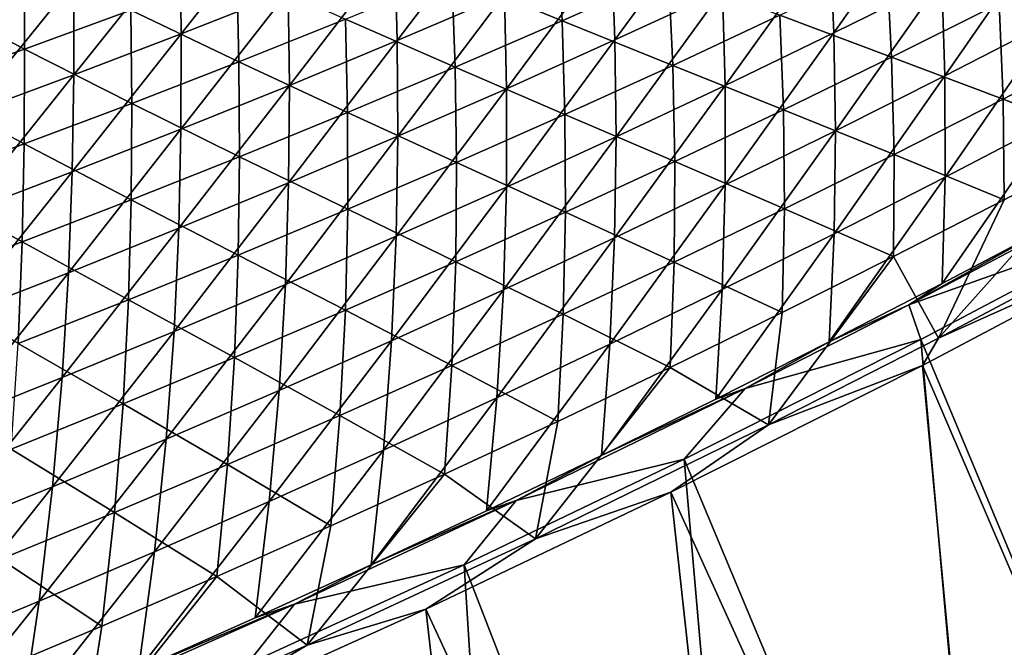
# Model space of a CAD drawing. Header units: metres. Extents: x -1 to 1402, y -1402 to 1.
# Tile 228 of 256: x 791 to 853, y -1258 to -1218. Entities that reach past the tile are written whole.
import ezdxf

# ---------------------------------------------------------------- set-up
doc = ezdxf.new("R2010")
doc.units = ezdxf.units.M

msp = doc.modelspace()

# ---------------------------------------------------------------- linework, layer by layer
at = {"layer": 'None0'}
for points in [[(849.159119, -1210.159912, -142.905167), (842.452148, -1213.424438, -142.874313), (842.710205, -1219.316162, -115.112968)], [(849.159119, -1210.159912, -142.905167), (842.710205, -1219.316162, -115.112968), (849.50592, -1215.952271, -115.139275)], [(835.411926, -1210.884888, -170.656296), (828.719238, -1213.919189, -170.621292), (828.932556, -1219.75708, -142.811737)], [(828.932556, -1219.75708, -142.811737), (835.709778, -1216.623657, -142.84317), (835.411926, -1210.884888, -170.656296)], [(808.218323, -1210.999023, -226.27832), (801.56073, -1213.559692, -226.238098), (801.636108, -1219.367065, -198.331894)], [(801.636108, -1219.367065, -198.331894), (808.373413, -1216.706543, -198.370514), (808.218323, -1210.999023, -226.27832)], [(821.757446, -1211.17627, -198.446976), (815.080688, -1213.976074, -198.408875), (815.235229, -1219.7854, -170.55043)], [(815.235229, -1219.7854, -170.55043), (821.993469, -1216.886353, -170.585999), (821.757446, -1211.17627, -198.446976)], [(856.264648, -1212.524658, -115.165298), (849.50592, -1215.952271, -115.139275), (849.705627, -1222.021851, -87.428871)], [(856.559692, -1218.493164, -87.449783), (856.264648, -1212.524658, -115.165298), (849.705627, -1222.021851, -87.428871)], [(818.665405, -1215.700806, -199.003876), (825.319031, -1212.879272, -199.033356), (825.606934, -1218.548706, -171.184494)], [(825.319031, -1212.879272, -199.033356), (832.308289, -1215.561035, -171.211411), (825.606934, -1218.548706, -171.184494)], [(801.636108, -1219.367065, -198.331894), (801.56073, -1213.559692, -226.238098), (794.869324, -1221.956787, -198.293015)], [(794.869324, -1221.956787, -198.293015), (801.56073, -1213.559692, -226.238098), (794.875244, -1216.049072, -226.197617)], [(815.080688, -1213.976074, -198.408875), (808.373413, -1216.706543, -198.370514), (808.444946, -1222.615723, -170.514603)], [(815.080688, -1213.976074, -198.408875), (808.444946, -1222.615723, -170.514603), (815.235229, -1219.7854, -170.55043)], [(822.121033, -1222.823853, -142.780014), (828.719238, -1213.919189, -170.621292), (821.993469, -1216.886353, -170.585999)], [(828.719238, -1213.919189, -170.621292), (822.121033, -1222.823853, -142.780014), (828.932556, -1219.75708, -142.811737)], [(842.452148, -1213.424438, -142.874313), (835.709778, -1216.623657, -142.84317), (835.877869, -1222.615356, -115.086388)], [(842.452148, -1213.424438, -142.874313), (835.877869, -1222.615356, -115.086388), (842.710205, -1219.316162, -115.112968)], [(860.191345, -1219.937256, -88.050148), (853.117493, -1217.455078, -115.731888), (859.849915, -1214.010254, -115.750473)], [(791.781677, -1220.326416, -226.775803), (785.113464, -1216.806152, -254.682465), (791.752075, -1214.536377, -254.71463)], [(798.472473, -1217.884521, -226.807159), (791.781677, -1220.326416, -226.775803), (791.752075, -1214.536377, -254.71463)], [(846.348267, -1220.836914, -115.713211), (839.32428, -1218.204834, -143.437592), (846.04126, -1214.98645, -143.460831)], [(853.117493, -1217.455078, -115.731888), (846.348267, -1220.836914, -115.713211), (846.04126, -1214.98645, -143.460831)], [(798.472473, -1217.884521, -226.807159), (805.135986, -1215.371094, -226.83847), (805.267517, -1221.136841, -198.944641)], [(805.135986, -1215.371094, -226.83847), (811.981384, -1218.453613, -198.974304), (805.267517, -1221.136841, -198.944641)], [(818.873291, -1221.468994, -171.157486), (811.981384, -1218.453613, -198.974304), (818.665405, -1215.700806, -199.003876)], [(825.606934, -1218.548706, -171.184494), (818.873291, -1221.468994, -171.157486), (818.665405, -1215.700806, -199.003876)], [(832.308289, -1215.561035, -171.211411), (832.572693, -1221.357788, -143.414246), (825.606934, -1218.548706, -171.184494)], [(839.32428, -1218.204834, -143.437592), (832.572693, -1221.357788, -143.414246), (832.308289, -1215.561035, -171.211411)], [(794.875244, -1216.049072, -226.197617), (788.162354, -1218.466553, -226.156906), (788.073669, -1224.47522, -198.253922)], [(794.875244, -1216.049072, -226.197617), (788.073669, -1224.47522, -198.253922), (794.869324, -1221.956787, -198.293015)], [(849.50592, -1215.952271, -115.139275), (842.710205, -1219.316162, -115.112968), (842.813416, -1225.486938, -87.4077)], [(849.705627, -1222.021851, -87.428871), (849.50592, -1215.952271, -115.139275), (842.813416, -1225.486938, -87.4077)], [(785.113464, -1216.806152, -254.682465), (791.781677, -1220.326416, -226.775803), (785.064209, -1222.696045, -226.744385)], [(808.373413, -1216.706543, -198.370514), (801.623291, -1225.376709, -170.478516), (808.444946, -1222.615723, -170.514603)], [(801.623291, -1225.376709, -170.478516), (808.373413, -1216.706543, -198.370514), (801.636108, -1219.367065, -198.331894)], [(815.275635, -1225.82312, -142.748032), (821.993469, -1216.886353, -170.585999), (815.235229, -1219.7854, -170.55043)], [(815.275635, -1225.82312, -142.748032), (822.121033, -1222.823853, -142.780014), (821.993469, -1216.886353, -170.585999)], [(829.009583, -1225.848999, -115.05954), (835.709778, -1216.623657, -142.84317), (828.932556, -1219.75708, -142.811737)], [(835.709778, -1216.623657, -142.84317), (829.009583, -1225.848999, -115.05954), (835.877869, -1222.615356, -115.086388)], [(853.364929, -1223.482666, -88.036674), (846.348267, -1220.836914, -115.713211), (853.117493, -1217.455078, -115.731888)], [(860.191345, -1219.937256, -88.050148), (853.364929, -1223.482666, -88.036674), (853.117493, -1217.455078, -115.731888)], [(798.524353, -1223.749878, -198.914917), (791.781677, -1220.326416, -226.775803), (798.472473, -1217.884521, -226.807159)], [(805.267517, -1221.136841, -198.944641), (798.524353, -1223.749878, -198.914917), (798.472473, -1217.884521, -226.807159)], [(839.542786, -1224.154663, -115.69445), (832.572693, -1221.357788, -143.414246), (839.32428, -1218.204834, -143.437592)], [(846.348267, -1220.836914, -115.713211), (839.542786, -1224.154663, -115.69445), (839.32428, -1218.204834, -143.437592)], [(805.267517, -1221.136841, -198.944641), (811.981384, -1218.453613, -198.974304), (812.10791, -1224.321167, -171.130386)], [(811.981384, -1218.453613, -198.974304), (818.873291, -1221.468994, -171.157486), (812.10791, -1224.321167, -171.130386)], [(825.606934, -1218.548706, -171.184494), (825.787048, -1224.444702, -143.390808), (818.873291, -1221.468994, -171.157486)], [(832.572693, -1221.357788, -143.414246), (825.787048, -1224.444702, -143.390808), (825.606934, -1218.548706, -171.184494)], [(849.7276, -1228.394897, -59.778687), (856.559692, -1218.493164, -87.449783), (849.705627, -1222.021851, -87.428871)], [(849.7276, -1228.394897, -59.778687), (856.68573, -1224.762939, -59.793884), (856.559692, -1218.493164, -87.449783)], [(794.770752, -1228.067383, -170.442184), (801.623291, -1225.376709, -170.478516), (801.636108, -1219.367065, -198.331894)], [(794.770752, -1228.067383, -170.442184), (801.636108, -1219.367065, -198.331894), (794.869324, -1221.956787, -198.293015)], [(842.710205, -1219.316162, -115.112968), (835.877869, -1222.615356, -115.086388), (835.883606, -1228.887695, -87.386269)], [(842.813416, -1225.486938, -87.4077), (842.710205, -1219.316162, -115.112968), (835.883606, -1228.887695, -87.386269)], [(815.235229, -1219.7854, -170.55043), (808.444946, -1222.615723, -170.514603), (808.397034, -1228.754028, -142.715805)], [(808.397034, -1228.754028, -142.715805), (815.275635, -1225.82312, -142.748032), (815.235229, -1219.7854, -170.55043)], [(828.932556, -1219.75708, -142.811737), (822.121033, -1222.823853, -142.780014), (822.105713, -1229.016479, -115.032425)], [(822.105713, -1229.016479, -115.032425), (829.009583, -1225.848999, -115.05954), (828.932556, -1219.75708, -142.811737)], [(860.364197, -1226.164429, -60.409622), (853.364929, -1223.482666, -88.036674), (860.191345, -1219.937256, -88.050148)], [(785.064209, -1222.696045, -226.744385), (791.781677, -1220.326416, -226.775803), (791.752502, -1226.29187, -198.885117)], [(791.781677, -1220.326416, -226.775803), (798.524353, -1223.749878, -198.914917), (791.752502, -1226.29187, -198.885117)], [(846.50061, -1226.96521, -88.023132), (839.542786, -1224.154663, -115.69445), (846.348267, -1220.836914, -115.713211)], [(853.364929, -1223.482666, -88.036674), (846.50061, -1226.96521, -88.023132), (846.348267, -1220.836914, -115.713211)], [(805.311279, -1227.104126, -171.10321), (798.524353, -1223.749878, -198.914917), (805.267517, -1221.136841, -198.944641)], [(812.10791, -1224.321167, -171.130386), (805.311279, -1227.104126, -171.10321), (805.267517, -1221.136841, -198.944641)], [(818.873291, -1221.468994, -171.157486), (818.967834, -1227.4646, -143.367279), (812.10791, -1224.321167, -171.130386)], [(825.787048, -1224.444702, -143.390808), (818.967834, -1227.4646, -143.367279), (818.873291, -1221.468994, -171.157486)], [(832.701538, -1227.407471, -115.675613), (825.787048, -1224.444702, -143.390808), (832.572693, -1221.357788, -143.414246)], [(839.542786, -1224.154663, -115.69445), (832.701538, -1227.407471, -115.675613), (832.572693, -1221.357788, -143.414246)], [(788.073669, -1224.47522, -198.253922), (787.887939, -1230.687256, -170.405624), (794.869324, -1221.956787, -198.293015)], [(794.869324, -1221.956787, -198.293015), (787.887939, -1230.687256, -170.405624), (794.770752, -1228.067383, -170.442184)], [(842.730347, -1231.963379, -59.763256), (849.705627, -1222.021851, -87.428871), (842.813416, -1225.486938, -87.4077)], [(842.730347, -1231.963379, -59.763256), (849.7276, -1228.394897, -59.778687), (849.705627, -1222.021851, -87.428871)], [(791.752502, -1226.29187, -198.885117), (784.952454, -1228.762085, -198.85527), (785.064209, -1222.696045, -226.744385)], [(808.444946, -1222.615723, -170.514603), (801.485657, -1231.616089, -142.683319), (808.397034, -1228.754028, -142.715805)], [(808.444946, -1222.615723, -170.514603), (801.623291, -1225.376709, -170.478516), (801.485657, -1231.616089, -142.683319)], [(835.883606, -1228.887695, -87.386269), (835.877869, -1222.615356, -115.086388), (828.916687, -1232.223267, -87.364594)], [(835.877869, -1222.615356, -115.086388), (829.009583, -1225.848999, -115.05954), (828.916687, -1232.223267, -87.364594)], [(822.121033, -1222.823853, -142.780014), (815.166931, -1232.116821, -115.005066), (822.105713, -1229.016479, -115.032425)], [(815.166931, -1232.116821, -115.005066), (822.121033, -1222.823853, -142.780014), (815.275635, -1225.82312, -142.748032)], [(791.752502, -1226.29187, -198.885117), (798.524353, -1223.749878, -198.914917), (798.484009, -1229.817383, -171.075974)], [(798.524353, -1223.749878, -198.914917), (805.311279, -1227.104126, -171.10321), (798.484009, -1229.817383, -171.075974)], [(853.434937, -1229.812622, -60.401867), (846.50061, -1226.96521, -88.023132), (853.364929, -1223.482666, -88.036674)], [(860.364197, -1226.164429, -60.409622), (853.434937, -1229.812622, -60.401867), (853.364929, -1223.482666, -88.036674)], [(812.10791, -1224.321167, -171.130386), (812.115601, -1230.416748, -143.343689), (805.311279, -1227.104126, -171.10321)], [(818.967834, -1227.4646, -143.367279), (812.115601, -1230.416748, -143.343689), (812.10791, -1224.321167, -171.130386)], [(825.825073, -1230.594604, -115.6567), (818.967834, -1227.4646, -143.367279), (825.787048, -1224.444702, -143.390808)], [(832.701538, -1227.407471, -115.675613), (825.825073, -1230.594604, -115.6567), (825.787048, -1224.444702, -143.390808)], [(839.598999, -1230.384033, -88.009537), (832.701538, -1227.407471, -115.675613), (839.542786, -1224.154663, -115.69445)], [(846.50061, -1226.96521, -88.023132), (839.598999, -1230.384033, -88.009537), (839.542786, -1224.154663, -115.69445)], [(849.541382, -1235.094116, -32.205177), (856.613159, -1231.356812, -32.212509), (856.68573, -1224.762939, -59.793884)], [(849.541382, -1235.094116, -32.205177), (856.68573, -1224.762939, -59.793884), (849.7276, -1228.394897, -59.778687)], [(801.623291, -1225.376709, -170.478516), (794.542114, -1234.408203, -142.650604), (801.485657, -1231.616089, -142.683319)], [(794.542114, -1234.408203, -142.650604), (801.623291, -1225.376709, -170.478516), (794.770752, -1228.067383, -170.442184)], [(835.69458, -1235.467529, -59.747597), (842.813416, -1225.486938, -87.4077), (835.883606, -1228.887695, -87.386269)], [(835.69458, -1235.467529, -59.747597), (842.730347, -1231.963379, -59.763256), (842.813416, -1225.486938, -87.4077)], [(791.626587, -1232.459961, -171.048691), (784.952454, -1228.762085, -198.85527), (791.752502, -1226.29187, -198.885117)], [(798.484009, -1229.817383, -171.075974), (791.626587, -1232.459961, -171.048691), (791.752502, -1226.29187, -198.885117)], [(808.193604, -1235.14917, -114.977463), (815.166931, -1232.116821, -115.005066), (815.275635, -1225.82312, -142.748032)], [(808.193604, -1235.14917, -114.977463), (815.275635, -1225.82312, -142.748032), (808.397034, -1228.754028, -142.715805)], [(828.916687, -1232.223267, -87.364594), (829.009583, -1225.848999, -115.05954), (821.913208, -1235.492798, -87.342682)], [(829.009583, -1225.848999, -115.05954), (822.105713, -1229.016479, -115.032425), (821.913208, -1235.492798, -87.342682)], [(862.05249, -1231.761841, -32.845406), (849.297546, -1238.525879, -32.84539), (860.364197, -1226.164429, -60.409622)], [(860.364197, -1226.164429, -60.409622), (849.297546, -1238.525879, -32.84539), (853.434937, -1229.812622, -60.401867)], [(846.466858, -1233.398071, -60.39407), (839.598999, -1230.384033, -88.009537), (846.50061, -1226.96521, -88.023132)], [(853.434937, -1229.812622, -60.401867), (846.466858, -1233.398071, -60.39407), (846.50061, -1226.96521, -88.023132)], [(805.311279, -1227.104126, -171.10321), (805.230835, -1233.300171, -143.320038), (798.484009, -1229.817383, -171.075974)], [(812.115601, -1230.416748, -143.343689), (805.230835, -1233.300171, -143.320038), (805.311279, -1227.104126, -171.10321)], [(818.913879, -1233.715088, -115.637726), (812.115601, -1230.416748, -143.343689), (818.967834, -1227.4646, -143.367279)], [(825.825073, -1230.594604, -115.6567), (818.913879, -1233.715088, -115.637726), (818.967834, -1227.4646, -143.367279)], [(832.660583, -1233.738281, -87.995872), (825.825073, -1230.594604, -115.6567), (832.701538, -1227.407471, -115.675613)], [(839.598999, -1230.384033, -88.009537), (832.660583, -1233.738281, -87.995872), (832.701538, -1227.407471, -115.675613)], [(787.566895, -1237.129761, -142.617676), (794.542114, -1234.408203, -142.650604), (794.770752, -1228.067383, -170.442184)], [(787.887939, -1230.687256, -170.405624), (787.566895, -1237.129761, -142.617676), (794.770752, -1228.067383, -170.442184)], [(784.952454, -1228.762085, -198.85527), (791.626587, -1232.459961, -171.048691), (784.739502, -1235.031128, -171.021347)], [(808.397034, -1228.754028, -142.715805), (801.485657, -1231.616089, -142.683319), (801.186401, -1238.112793, -114.949623)], [(801.186401, -1238.112793, -114.949623), (808.193604, -1235.14917, -114.977463), (808.397034, -1228.754028, -142.715805)], [(828.620728, -1238.906494, -59.731716), (835.69458, -1235.467529, -59.747597), (835.883606, -1228.887695, -87.386269)], [(828.620728, -1238.906494, -59.731716), (835.883606, -1228.887695, -87.386269), (828.916687, -1232.223267, -87.364594)], [(842.429688, -1238.767822, -32.197659), (849.7276, -1228.394897, -59.778687), (842.730347, -1231.963379, -59.763256)], [(842.429688, -1238.767822, -32.197659), (849.541382, -1235.094116, -32.205177), (849.7276, -1228.394897, -59.778687)], [(821.913208, -1235.492798, -87.342682), (822.105713, -1229.016479, -115.032425), (814.873657, -1238.695313, -87.320534)], [(822.105713, -1229.016479, -115.032425), (815.166931, -1232.116821, -115.005066), (814.873657, -1238.695313, -87.320534)], [(798.484009, -1229.817383, -171.075974), (798.314087, -1236.114014, -143.296326), (791.626587, -1232.459961, -171.048691)], [(805.230835, -1233.300171, -143.320038), (798.314087, -1236.114014, -143.296326), (798.484009, -1229.817383, -171.075974)], [(849.297546, -1238.525879, -32.84539), (846.466858, -1233.398071, -60.39407), (853.434937, -1229.812622, -60.401867)], [(811.968506, -1236.767944, -115.618683), (805.230835, -1233.300171, -143.320038), (812.115601, -1230.416748, -143.343689)], [(818.913879, -1233.715088, -115.637726), (811.968506, -1236.767944, -115.618683), (812.115601, -1230.416748, -143.343689)], [(825.685852, -1237.026855, -87.982162), (818.913879, -1233.715088, -115.637726), (825.825073, -1230.594604, -115.6567)], [(832.660583, -1233.738281, -87.995872), (825.685852, -1237.026855, -87.982162), (825.825073, -1230.594604, -115.6567)], [(839.46051, -1236.919922, -60.386234), (832.660583, -1233.738281, -87.995872), (839.598999, -1230.384033, -88.009537)], [(846.466858, -1233.398071, -60.39407), (839.46051, -1236.919922, -60.386234), (839.598999, -1230.384033, -88.009537)], [(847.434998, -1236.436279, -30.910496), (858.648132, -1230.513672, -30.914095), (856.613159, -1231.356812, -32.212509)], [(847.434998, -1236.436279, -30.910496), (862.415588, -1231.098511, -29.585875), (858.648132, -1230.513672, -30.914095)], [(848.188293, -1238.623901, -29.590418), (862.415588, -1231.098511, -29.585875), (847.434998, -1236.436279, -30.910496)], [(847.434998, -1236.436279, -30.910496), (856.613159, -1231.356812, -32.212509), (849.541382, -1235.094116, -32.205177)], [(862.415588, -1231.098511, -29.585875), (848.188293, -1238.623901, -29.590418), (868.040466, -1286.119019)], [(801.485657, -1231.616089, -142.683319), (794.145752, -1241.006836, -114.921562), (801.186401, -1238.112793, -114.949623)], [(801.485657, -1231.616089, -142.683319), (794.542114, -1234.408203, -142.650604), (794.145752, -1241.006836, -114.921562)], [(835.278625, -1242.376953, -32.189953), (842.730347, -1231.963379, -59.763256), (835.69458, -1235.467529, -59.747597)], [(835.278625, -1242.376953, -32.189953), (842.429688, -1238.767822, -32.197659), (842.730347, -1231.963379, -59.763256)], [(848.296997, -1240.247681, -32.175755), (864.077209, -1231.895752, -32.170731), (868.303955, -1286.85376, -3)], [(864.077209, -1231.895752, -32.170731), (848.296997, -1240.247681, -32.175755), (849.297546, -1238.525879, -32.84539)], [(862.05249, -1231.761841, -32.845406), (864.077209, -1231.895752, -32.170731), (849.297546, -1238.525879, -32.84539)], [(791.626587, -1232.459961, -171.048691), (791.365906, -1238.857666, -143.272568), (784.739502, -1235.031128, -171.021347)], [(798.314087, -1236.114014, -143.296326), (791.365906, -1238.857666, -143.272568), (791.626587, -1232.459961, -171.048691)], [(814.873657, -1238.695313, -87.320534), (815.166931, -1232.116821, -115.005066), (807.798584, -1241.829956, -87.298164)], [(815.166931, -1232.116821, -115.005066), (808.193604, -1235.14917, -114.977463), (807.798584, -1241.829956, -87.298164)], [(821.509338, -1242.279419, -59.715618), (828.916687, -1232.223267, -87.364594), (821.913208, -1235.492798, -87.342682)], [(821.509338, -1242.279419, -59.715618), (828.620728, -1238.906494, -59.731716), (828.916687, -1232.223267, -87.364594)], [(804.989441, -1239.752319, -115.599594), (798.314087, -1236.114014, -143.296326), (805.230835, -1233.300171, -143.320038)], [(811.968506, -1236.767944, -115.618683), (804.989441, -1239.752319, -115.599594), (805.230835, -1233.300171, -143.320038)], [(818.675354, -1240.248901, -87.968407), (811.968506, -1236.767944, -115.618683), (818.913879, -1233.715088, -115.637726)], [(825.685852, -1237.026855, -87.982162), (818.675354, -1240.248901, -87.968407), (818.913879, -1233.715088, -115.637726)], [(832.416382, -1240.376953, -60.378365), (825.685852, -1237.026855, -87.982162), (832.660583, -1233.738281, -87.995872)], [(839.46051, -1236.919922, -60.386234), (832.416382, -1240.376953, -60.378365), (832.660583, -1233.738281, -87.995872)], [(849.297546, -1238.525879, -32.84539), (838.609131, -1243.984375, -32.845367), (846.466858, -1233.398071, -60.39407)], [(838.609131, -1243.984375, -32.845367), (839.46051, -1236.919922, -60.386234), (846.466858, -1233.398071, -60.39407)], [(794.542114, -1234.408203, -142.650604), (787.072266, -1243.830322, -114.893288), (794.145752, -1241.006836, -114.921562)], [(787.072266, -1243.830322, -114.893288), (794.542114, -1234.408203, -142.650604), (787.566895, -1237.129761, -142.617676)], [(842.429688, -1238.767822, -32.197659), (847.434998, -1236.436279, -30.910496), (849.541382, -1235.094116, -32.205177)], [(807.798584, -1241.829956, -87.298164), (808.193604, -1235.14917, -114.977463), (800.688538, -1244.895874, -87.275581)], [(808.193604, -1235.14917, -114.977463), (801.186401, -1238.112793, -114.949623), (800.688538, -1244.895874, -87.275581)], [(814.360962, -1245.585205, -59.699306), (821.913208, -1235.492798, -87.342682), (814.873657, -1238.695313, -87.320534)], [(814.360962, -1245.585205, -59.699306), (821.509338, -1242.279419, -59.715618), (821.913208, -1235.492798, -87.342682)], [(828.088684, -1245.920654, -32.18206), (835.69458, -1235.467529, -59.747597), (828.620728, -1238.906494, -59.731716)], [(828.088684, -1245.920654, -32.18206), (835.278625, -1242.376953, -32.189953), (835.69458, -1235.467529, -59.747597)], [(797.977173, -1242.66748, -115.58046), (791.365906, -1238.857666, -143.272568), (798.314087, -1236.114014, -143.296326)], [(804.989441, -1239.752319, -115.599594), (797.977173, -1242.66748, -115.58046), (798.314087, -1236.114014, -143.296326)], [(811.629578, -1243.403564, -87.954605), (804.989441, -1239.752319, -115.599594), (811.968506, -1236.767944, -115.618683)], [(818.675354, -1240.248901, -87.968407), (811.629578, -1243.403564, -87.954605), (811.968506, -1236.767944, -115.618683)], [(839.46051, -1236.919922, -60.386234), (838.609131, -1243.984375, -32.845367), (832.416382, -1240.376953, -60.378365)], [(837.123047, -1241.69751, -30.907106), (847.434998, -1236.436279, -30.910496), (842.429688, -1238.767822, -32.197659)], [(837.123047, -1241.69751, -30.907106), (848.188293, -1238.623901, -29.590418), (847.434998, -1236.436279, -30.910496)], [(825.335083, -1243.768433, -60.370464), (818.675354, -1240.248901, -87.968407), (825.685852, -1237.026855, -87.982162)], [(832.416382, -1240.376953, -60.378365), (825.335083, -1243.768433, -60.370464), (825.685852, -1237.026855, -87.982162)], [(800.688538, -1244.895874, -87.275581), (801.186401, -1238.112793, -114.949623), (793.543945, -1247.892212, -87.252777)], [(801.186401, -1238.112793, -114.949623), (794.145752, -1241.006836, -114.921562), (793.543945, -1247.892212, -87.252777)], [(807.176147, -1248.82312, -59.682793), (814.873657, -1238.695313, -87.320534), (807.798584, -1241.829956, -87.298164)], [(807.176147, -1248.82312, -59.682793), (814.360962, -1245.585205, -59.699306), (814.873657, -1238.695313, -87.320534)], [(848.188293, -1238.623901, -29.590418), (833.2901, -1246.142822, -29.595346), (853.119019, -1293.587646)], [(833.2901, -1246.142822, -29.595346), (848.188293, -1238.623901, -29.590418), (837.123047, -1241.69751, -30.907106)], [(835.278625, -1242.376953, -32.189953), (837.123047, -1241.69751, -30.907106), (842.429688, -1238.767822, -32.197659)], [(849.297546, -1238.525879, -32.84539), (848.296997, -1240.247681, -32.175755), (838.609131, -1243.984375, -32.845367)], [(848.188293, -1238.623901, -29.590418), (853.119019, -1293.587646), (868.040466, -1286.119019)], [(791.365906, -1238.857666, -143.272568), (797.977173, -1242.66748, -115.58046), (790.93219, -1245.512329, -115.561287)], [(820.860474, -1249.397827, -32.173985), (828.088684, -1245.920654, -32.18206), (828.620728, -1238.906494, -59.731716)], [(820.860474, -1249.397827, -32.173985), (828.620728, -1238.906494, -59.731716), (821.509338, -1242.279419, -59.715618)], [(804.549072, -1246.489746, -87.940773), (797.977173, -1242.66748, -115.58046), (804.989441, -1239.752319, -115.599594)], [(811.629578, -1243.403564, -87.954605), (804.549072, -1246.489746, -87.940773), (804.989441, -1239.752319, -115.599594)], [(818.217041, -1247.093384, -60.362541), (811.629578, -1243.403564, -87.954605), (818.675354, -1240.248901, -87.968407)], [(825.335083, -1243.768433, -60.370464), (818.217041, -1247.093384, -60.362541), (818.675354, -1240.248901, -87.968407)], [(838.609131, -1243.984375, -32.845367), (823.937317, -1251.170898, -32.845322), (832.416382, -1240.376953, -60.378365)], [(832.416382, -1240.376953, -60.378365), (823.937317, -1251.170898, -32.845322), (825.335083, -1243.768433, -60.370464)], [(832.444153, -1248.221191, -32.181004), (848.296997, -1240.247681, -32.175755), (853.364624, -1294.329102, -3)], [(848.296997, -1240.247681, -32.175755), (832.444153, -1248.221191, -32.181004), (838.609131, -1243.984375, -32.845367)], [(853.364624, -1294.329102, -3), (848.296997, -1240.247681, -32.175755), (868.303955, -1286.85376, -3)], [(793.543945, -1247.892212, -87.252777), (794.145752, -1241.006836, -114.921562), (786.365417, -1250.818115, -87.229774)], [(794.145752, -1241.006836, -114.921562), (787.072266, -1243.830322, -114.893288), (786.365417, -1250.818115, -87.229774)], [(799.955444, -1251.992065, -59.666077), (807.176147, -1248.82312, -59.682793), (807.798584, -1241.829956, -87.298164)], [(799.955444, -1251.992065, -59.666077), (807.798584, -1241.829956, -87.298164), (800.688538, -1244.895874, -87.275581)], [(822.717102, -1248.754517, -30.902246), (837.123047, -1241.69751, -30.907106), (828.088684, -1245.920654, -32.18206)], [(822.717102, -1248.754517, -30.902246), (833.2901, -1246.142822, -29.595346), (837.123047, -1241.69751, -30.907106)], [(837.123047, -1241.69751, -30.907106), (835.278625, -1242.376953, -32.189953), (828.088684, -1245.920654, -32.18206)], [(813.594482, -1252.807739, -32.165722), (821.509338, -1242.279419, -59.715618), (814.360962, -1245.585205, -59.699306)], [(813.594482, -1252.807739, -32.165722), (820.860474, -1249.397827, -32.173985), (821.509338, -1242.279419, -59.715618)], [(790.93219, -1245.512329, -115.561287), (797.977173, -1242.66748, -115.58046), (797.434265, -1249.50647, -87.926903)], [(797.977173, -1242.66748, -115.58046), (804.549072, -1246.489746, -87.940773), (797.434265, -1249.50647, -87.926903)], [(811.062805, -1250.350586, -60.354595), (804.549072, -1246.489746, -87.940773), (811.629578, -1243.403564, -87.954605)], [(818.217041, -1247.093384, -60.362541), (811.062805, -1250.350586, -60.354595), (811.629578, -1243.403564, -87.954605)], [(823.937317, -1251.170898, -32.845322), (818.217041, -1247.093384, -60.362541), (825.335083, -1243.768433, -60.370464)], [(838.609131, -1243.984375, -32.845367), (832.444153, -1248.221191, -32.181004), (823.937317, -1251.170898, -32.845322)], [(792.69928, -1255.091309, -59.64917), (800.688538, -1244.895874, -87.275581), (793.543945, -1247.892212, -87.252777)], [(792.69928, -1255.091309, -59.64917), (799.955444, -1251.992065, -59.666077), (800.688538, -1244.895874, -87.275581)], [(797.434265, -1249.50647, -87.926903), (790.285828, -1252.453003, -87.913002), (790.93219, -1245.512329, -115.561287)], [(806.291321, -1256.14917, -32.15728), (814.360962, -1245.585205, -59.699306), (807.176147, -1248.82312, -59.682793)], [(806.291321, -1256.14917, -32.15728), (813.594482, -1252.807739, -32.165722), (814.360962, -1245.585205, -59.699306)], [(833.2901, -1246.142822, -29.595346), (819.455627, -1252.799683, -29.600073), (838.060852, -1300.776733)], [(819.455627, -1252.799683, -29.600073), (833.2901, -1246.142822, -29.595346), (822.717102, -1248.754517, -30.902246)], [(822.717102, -1248.754517, -30.902246), (828.088684, -1245.920654, -32.18206), (820.860474, -1249.397827, -32.173985)], [(833.2901, -1246.142822, -29.595346), (838.060852, -1300.776733), (853.119019, -1293.587646)], [(797.434265, -1249.50647, -87.926903), (804.549072, -1246.489746, -87.940773), (803.872925, -1253.539307, -60.34663)], [(804.549072, -1246.489746, -87.940773), (811.062805, -1250.350586, -60.354595), (803.872925, -1253.539307, -60.34663)], [(823.937317, -1251.170898, -32.845322), (809.568848, -1257.870117, -32.84531), (818.217041, -1247.093384, -60.362541)], [(809.568848, -1257.870117, -32.84531), (811.062805, -1250.350586, -60.354595), (818.217041, -1247.093384, -60.362541)], [(785.408386, -1258.119751, -59.63208), (792.69928, -1255.091309, -59.64917), (793.543945, -1247.892212, -87.252777)], [(793.543945, -1247.892212, -87.252777), (786.365417, -1250.818115, -87.229774), (785.408386, -1258.119751, -59.63208)], [(817.02478, -1255.583862, -32.186291), (832.444153, -1248.221191, -32.181004), (838.288513, -1301.524536, -3)], [(832.444153, -1248.221191, -32.181004), (817.02478, -1255.583862, -32.186291), (823.937317, -1251.170898, -32.845322)], [(838.288513, -1301.524536, -3), (832.444153, -1248.221191, -32.181004), (853.364624, -1294.329102, -3)], [(798.951599, -1259.421387, -32.148655), (807.176147, -1248.82312, -59.682793), (799.955444, -1251.992065, -59.666077)], [(798.951599, -1259.421387, -32.148655), (806.291321, -1256.14917, -32.15728), (807.176147, -1248.82312, -59.682793)], [(808.76709, -1255.267944, -30.897413), (822.717102, -1248.754517, -30.902246), (813.594482, -1252.807739, -32.165722)], [(808.76709, -1255.267944, -30.897413), (819.455627, -1252.799683, -29.600073), (822.717102, -1248.754517, -30.902246)], [(813.594482, -1252.807739, -32.165722), (822.717102, -1248.754517, -30.902246), (820.860474, -1249.397827, -32.173985)], [(796.647949, -1256.658447, -60.338657), (790.285828, -1252.453003, -87.913002), (797.434265, -1249.50647, -87.926903)], [(803.872925, -1253.539307, -60.34663), (796.647949, -1256.658447, -60.338657), (797.434265, -1249.50647, -87.926903)], [(811.062805, -1250.350586, -60.354595), (809.568848, -1257.870117, -32.84531), (803.872925, -1253.539307, -60.34663)], [(823.937317, -1251.170898, -32.845322), (817.02478, -1255.583862, -32.186291), (809.568848, -1257.870117, -32.84531)], [(796.647949, -1256.658447, -60.338657), (789.388367, -1259.707031, -60.330673), (790.285828, -1252.453003, -87.913002)], [(791.575745, -1262.623291, -32.139851), (798.951599, -1259.421387, -32.148655), (799.955444, -1251.992065, -59.666077)], [(791.575745, -1262.623291, -32.139851), (799.955444, -1251.992065, -59.666077), (792.69928, -1255.091309, -59.64917)], [(819.455627, -1252.799683, -29.600073), (805.771667, -1259.081299, -29.604885), (822.869812, -1307.68042)], [(805.771667, -1259.081299, -29.604885), (819.455627, -1252.799683, -29.600073), (808.76709, -1255.267944, -30.897413)], [(806.291321, -1256.14917, -32.15728), (808.76709, -1255.267944, -30.897413), (813.594482, -1252.807739, -32.165722)], [(819.455627, -1252.799683, -29.600073), (822.869812, -1307.68042), (838.060852, -1300.776733)], [(809.568848, -1257.870117, -32.84531), (795.460693, -1264.126587, -32.845314), (803.872925, -1253.539307, -60.34663)], [(803.872925, -1253.539307, -60.34663), (795.460693, -1264.126587, -32.845314), (796.647949, -1256.658447, -60.338657)], [(784.164429, -1265.754028, -32.130867), (792.69928, -1255.091309, -59.64917), (785.408386, -1258.119751, -59.63208)], [(784.164429, -1265.754028, -32.130867), (791.575745, -1262.623291, -32.139851), (792.69928, -1255.091309, -59.64917)], [(794.744812, -1261.502563, -30.892433), (808.76709, -1255.267944, -30.897413), (798.951599, -1259.421387, -32.148655)], [(794.744812, -1261.502563, -30.892433), (805.771667, -1259.081299, -29.604885), (808.76709, -1255.267944, -30.897413)], [(808.76709, -1255.267944, -30.897413), (806.291321, -1256.14917, -32.15728), (798.951599, -1259.421387, -32.148655)], [(801.54425, -1262.593018, -32.191765), (817.02478, -1255.583862, -32.186291), (823.079224, -1308.434082, -3)], [(817.02478, -1255.583862, -32.186291), (801.54425, -1262.593018, -32.191765), (809.568848, -1257.870117, -32.84531)], [(823.079224, -1308.434082, -3), (817.02478, -1255.583862, -32.186291), (838.288513, -1301.524536, -3)], [(795.460693, -1264.126587, -32.845314), (789.388367, -1259.707031, -60.330673), (796.647949, -1256.658447, -60.338657)], [(809.568848, -1257.870117, -32.84531), (801.54425, -1262.593018, -32.191765), (795.460693, -1264.126587, -32.845314)]]:
    msp.add_3dface(points, dxfattribs=at)

doc.saveas('drawing.dxf')
